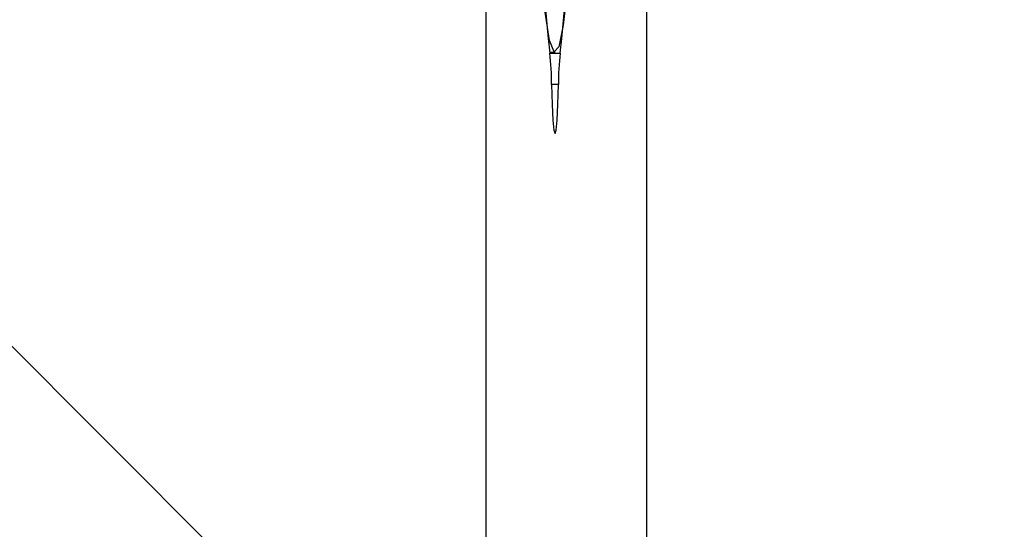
# Model space of a CAD drawing. Header units: millimetres. Extents: x 0 to 1262, y 0 to 420.
# Tile 40 of 99: x 749.91 to 756.98, y 159.05 to 162.7. Entities that reach past the tile are written whole.
import ezdxf

# ---------------------------------------------------------------- set-up
doc = ezdxf.new("R2010")
doc.units = ezdxf.units.MM
doc.header["$PDSIZE"] = -1
doc.layers.add('SLD-0', color=7, linetype='Continuous')
doc.styles.add('SLDTEXTSTYLE0', font='TXT', dxfattribs={"width": 0.75})
doc.dimstyles.new('SLDDIMSTYLE8', dxfattribs={"dimtxt": 3.5, "dimasz": 3.2, "dimexe": 0, "dimexo": 0.0625, "dimgap": 0.875, "dimtad": 0, "dimtih": 1, "dimtoh": 1, "dimdec": 1, "dimlfac": 3, "dimrnd": 1e-09, "dimzin": 4, "dimdsep": 46, "dimtxsty": 'SLDTEXTSTYLE0', "dimblk1": 'NONE', "dimsah": 1, "dimcen": 0, "dimadec": 0, "dimazin": 1, "dimtfac": 1, "dimtdec": 1, "dimtmove": 0, "dimatfit": 3, "dimldrblk": 'NONE', "dimfxl": 1, "dimfrac": 2, "dimtolj": 1, "dimtzin": 12, "dimarcsym": 0})

# ---------------------------------------------------------------- blocks, each defined once
blk = doc.blocks.new('*D106')
at = {"layer": 'Defpoints', "color": 0, "transparency": 16777216}
for p in [(735.6146, 174.5968), (738.2073, 172.0041)]:
    blk.add_point(p, dxfattribs=at)
at = {"layer": 'SLD-0', "color": 0, "lineweight": -2, "transparency": 16777216}
for p, q in [((735.6146, 174.5968), (738.2073, 172.0041)), ((752.8934, 157.318), (740.4701, 169.7413)), ((756.0934, 157.318), (752.8934, 157.318))]:
    blk.add_line(p, q, dxfattribs=at)
at = {"layer": 'SLD-0', "color": 0, "transparency": 16777216}
blk.add_solid([(740.8472, 170.1184), (740.093, 169.3642), (738.2073, 172.0041)], dxfattribs=at)
at = {"layer": 'SLD-0', "color": 0, "transparency": 16777216, "insert": (756.9684, 159.068), "char_height": 3.5, "attachment_point": 1, "style": 'SLDTEXTSTYLE0'}
blk.add_mtext('\\A1;3X∅11.0 [∅0.43]', dxfattribs=at)
blk = doc.blocks.new('_None')

msp = doc.modelspace()

# ---------------------------------------------------------------- linework, layer by layer
at = {"color": 7, "linetype": 'Continuous', "lineweight": 25}
for p, q in [((754.410979, 340.957163), (754.410979, 150.643677)), ((753.257384, 334.26349), (753.257384, 157.33735)), ((753.714556, 162.467086), (753.753808, 162.467086)), ((753.715871, 162.461531), (753.791745, 162.461531)), ((753.778791, 162.234973), (753.728825, 162.234973))]:
    msp.add_line(p, q, dxfattribs=at)
at = {"color": 7, "linetype": 'Continuous', "lineweight": 25, "flags": 128}
for points in [[(753.84263, 162.931484), (753.812609, 162.662142), (753.780463, 162.506225), (753.747353, 162.469369), (753.714477, 162.552906), (753.683023, 162.753816)], [(753.728825, 162.234973), (753.7325, 162.09352), (753.7383, 161.981019), (753.745647, 161.908691), (753.753808, 161.883753), (753.761969, 161.908691), (753.769316, 161.981019), (753.775116, 162.09352), (753.778791, 162.234973)]]:
    msp.add_lwpolyline(points, dxfattribs=at)
at = {"color": 7, "linetype": 'Continuous', "lineweight": 25}
for centre, radius, start, end in [((787.008103, 165.80042), 33.459242, 174.2729373, 185.7270627), ((720.499513, 165.80042), 33.459242, 354.2729373, 5.7270627), ((752.04415, 162.252297), 1.684765, 359.4108162, 7.1340799), ((755.463466, 162.252297), 1.684765, 172.8659201, 180.5891838)]:
    msp.add_arc(centre, radius, start, end, dxfattribs=at)

# ---------------------------------------------------------------- dimensions: what is measured, and where the dimension line sits
at = {"layer": 'SLD-0', "color": 250}
dim = msp.add_diameter_dim_2p(p1=(735.614616, 174.596782), p2=(738.207341, 172.004057), text='3X<>', dimstyle='SLDDIMSTYLE8', dxfattribs=at)
dim.commit()
dim.dimension.update_dxf_attribs({"geometry": '*D106', "text_midpoint": (772.280872, 157.318026), "dimtype": 163})

doc.saveas('drawing.dxf')
